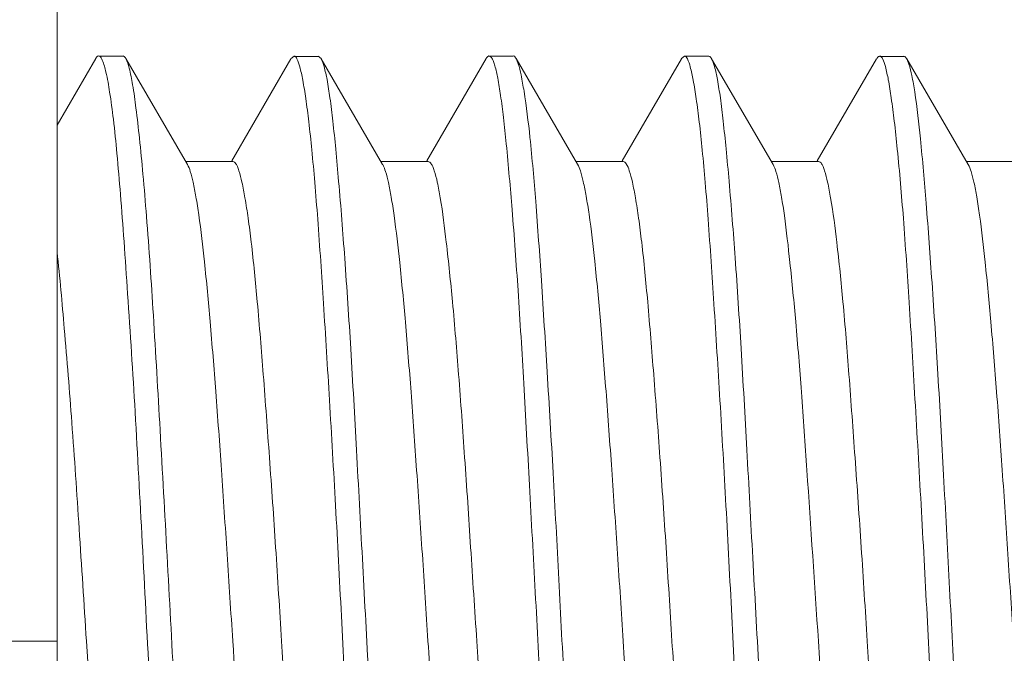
# Model space of a CAD drawing. Header units: centimetres. Extents: x -30 to 30, y -78 to 83.
# Tile 35 of 86: x -2.069 to -1.89, y -2.802 to -2.687. Entities that reach past the tile are written whole.
import ezdxf

# ---------------------------------------------------------------- set-up
doc = ezdxf.new("R2010")
doc.units = ezdxf.units.CM
doc.header["$MEASUREMENT"] = 0
doc.layers.add('LAYER_19952', color=7, linetype='Continuous')

msp = doc.modelspace()

# ---------------------------------------------------------------- linework, layer by layer
at = {"layer": 'LAYER_19952', "lineweight": 9}
for points in [[(-2.062, -3.64077), (-2.062, -3.64077), (-2.062, -2.57309), (-2.062, -2.57309)], [(-2.05499, -2.69375), (-2.05499, -2.69375), (-2.062, -2.70584), (-2.062, -2.70584)], [(-2.05005, -2.69331), (-2.05005, -2.69331), (-2.05447, -2.69331), (-2.05447, -2.69331)], [(-2.03839, -2.71296), (-2.03839, -2.71296), (-2.04955, -2.69374), (-2.04955, -2.69374)], [(-2.01965, -2.69382), (-2.01965, -2.69382), (-2.03038, -2.71229), (-2.03038, -2.71229)], [(-2.01961, -2.69375), (-2.01961, -2.69375), (-2.01909, -2.6933), (-2.01909, -2.6933)], [(-2.0147, -2.69336), (-2.0147, -2.69336), (-2.01912, -2.69336), (-2.01912, -2.69336)], [(-2.0142, -2.69377), (-2.0142, -2.69377), (-2.01474, -2.6933), (-2.01474, -2.6933)], [(-2.00304, -2.71299), (-2.00304, -2.71299), (-2.01418, -2.69381), (-2.01418, -2.69381)], [(-1.98431, -2.69374), (-1.98431, -2.69374), (-1.99506, -2.71228), (-1.99506, -2.71228)], [(-1.97938, -2.69331), (-1.97938, -2.69331), (-1.9838, -2.69331), (-1.9838, -2.69331)], [(-1.96773, -2.71293), (-1.96773, -2.71293), (-1.97887, -2.69375), (-1.97887, -2.69375)], [(-1.94894, -2.69379), (-1.94894, -2.69379), (-1.95967, -2.71229), (-1.95967, -2.71229)], [(-1.9489, -2.69373), (-1.9489, -2.69373), (-1.94839, -2.6933), (-1.94839, -2.6933)], [(-1.94399, -2.69334), (-1.94399, -2.69334), (-1.94841, -2.69334), (-1.94841, -2.69334)], [(-1.93232, -2.71299), (-1.93232, -2.71299), (-1.94347, -2.69379), (-1.94347, -2.69379)], [(-1.91361, -2.69383), (-1.91361, -2.69383), (-1.92432, -2.71228), (-1.92432, -2.71228)], [(-1.90866, -2.69338), (-1.90866, -2.69338), (-1.91308, -2.69338), (-1.91308, -2.69338)], [(-1.897, -2.71298), (-1.897, -2.71298), (-1.90813, -2.69383), (-1.90813, -2.69383)], [(-2.03871, -2.71242), (-2.03871, -2.71242), (-2.03016, -2.71242), (-2.03016, -2.71242)], [(-2.00338, -2.71242), (-2.00338, -2.71242), (-1.99482, -2.71242), (-1.99482, -2.71242)], [(-1.96803, -2.71242), (-1.96803, -2.71242), (-1.95946, -2.71242), (-1.95946, -2.71242)], [(-1.93266, -2.71242), (-1.93266, -2.71242), (-1.92409, -2.71242), (-1.92409, -2.71242)], [(-1.89734, -2.71242), (-1.89734, -2.71242), (-1.88876, -2.71242), (-1.88876, -2.71242)], [(-2.062, -2.79935), (-2.062, -2.79935), (-2.34483, -2.79935), (-2.34483, -2.79935)], [(-2.05503, -2.82477), (-2.05503, -2.82477), (-2.0567, -2.79935), (-2.0567, -2.79935)], [(-2.03018, -2.79935), (-2.02964, -2.80782), (-2.02909, -2.81629), (-2.02851, -2.82477)]]:
    msp.add_open_spline(points, degree=3, dxfattribs=at)
for points, knots in [([(-2.05496, -2.69371), (-2.05492, -2.69365), (-2.05489, -2.69358), (-2.05484, -2.69352), (-2.05474, -2.6934), (-2.05461, -2.69328), (-2.05446, -2.69329)], [0, 0, 0, 0, 0.5, 0.5, 0.5, 1, 1, 1, 1]), ([(-2.05446, -2.69329), (-2.05433, -2.69329), (-2.05423, -2.69338), (-2.05414, -2.69348), (-2.05399, -2.69365), (-2.0539, -2.69384), (-2.05381, -2.69404), (-2.05352, -2.69474), (-2.05332, -2.69548), (-2.05315, -2.69623), (-2.05287, -2.69743), (-2.05266, -2.69863), (-2.05248, -2.69983), (-2.05222, -2.70147), (-2.052, -2.70312), (-2.05181, -2.70477), (-2.05156, -2.70684), (-2.05136, -2.70891), (-2.05116, -2.71098), (-2.05093, -2.71345), (-2.05072, -2.71593), (-2.05052, -2.71839), (-2.0503, -2.72123), (-2.05009, -2.72406), (-2.04988, -2.7269), (-2.04965, -2.73007), (-2.04943, -2.73324), (-2.04922, -2.7364), (-2.04873, -2.74354), (-2.04829, -2.75068), (-2.04787, -2.75782), (-2.04741, -2.7657), (-2.047, -2.77359), (-2.04658, -2.78147), (-2.04615, -2.78968), (-2.04573, -2.79789), (-2.04529, -2.8061), (-2.04485, -2.81418), (-2.0444, -2.82226), (-2.04395, -2.83035)], [0, 0, 0, 0, 0.076923, 0.076923, 0.076923, 0.153846, 0.153846, 0.153846, 0.230769, 0.230769, 0.230769, 0.307692, 0.307692, 0.307692, 0.384615, 0.384615, 0.384615, 0.461538, 0.461538, 0.461538, 0.538462, 0.538462, 0.538462, 0.615385, 0.615385, 0.615385, 0.692308, 0.692308, 0.692308, 0.769231, 0.769231, 0.769231, 0.846154, 0.846154, 0.846154, 0.923077, 0.923077, 0.923077, 1, 1, 1, 1]), ([(-2.04955, -2.69374), (-2.04959, -2.69367), (-2.04963, -2.69361), (-2.04968, -2.69355), (-2.04977, -2.69342), (-2.04991, -2.69329), (-2.05006, -2.69329)], [0, 0, 0, 0, 0.5, 0.5, 0.5, 1, 1, 1, 1]), ([(-2.03959, -2.83035), (-2.04002, -2.82267), (-2.04041, -2.81497), (-2.04082, -2.80728), (-2.04123, -2.79946), (-2.04165, -2.79164), (-2.04208, -2.78382), (-2.0425, -2.77625), (-2.04292, -2.76868), (-2.04335, -2.76111), (-2.04374, -2.75417), (-2.04414, -2.74723), (-2.04457, -2.74028), (-2.04494, -2.7343), (-2.04534, -2.72832), (-2.04581, -2.72235), (-2.04601, -2.71981), (-2.04622, -2.71728), (-2.04645, -2.71475), (-2.04665, -2.71257), (-2.04686, -2.71038), (-2.04709, -2.7082), (-2.04728, -2.70639), (-2.04748, -2.70457), (-2.04772, -2.70276), (-2.04789, -2.70133), (-2.04808, -2.69991), (-2.04832, -2.6985), (-2.04849, -2.69749), (-2.04869, -2.69648), (-2.04893, -2.69548), (-2.04907, -2.69488), (-2.04924, -2.69427), (-2.04955, -2.69374)], [0, 0, 0, 0, 0.090909, 0.090909, 0.090909, 0.181818, 0.181818, 0.181818, 0.272727, 0.272727, 0.272727, 0.363636, 0.363636, 0.363636, 0.454545, 0.454545, 0.454545, 0.545455, 0.545455, 0.545455, 0.636364, 0.636364, 0.636364, 0.727273, 0.727273, 0.727273, 0.818182, 0.818182, 0.818182, 0.909091, 0.909091, 0.909091, 1, 1, 1, 1]), ([(-2.01909, -2.6933), (-2.01885, -2.69331), (-2.01869, -2.69356), (-2.01856, -2.69379), (-2.0183, -2.69431), (-2.01817, -2.69477), (-2.01805, -2.69525), (-2.01785, -2.69602), (-2.01767, -2.69684), (-2.01751, -2.69766), (-2.0173, -2.69878), (-2.01713, -2.69988), (-2.01697, -2.70099), (-2.01677, -2.7024), (-2.01658, -2.70381), (-2.01641, -2.70523), (-2.01622, -2.70692), (-2.01603, -2.70862), (-2.01587, -2.71032), (-2.01567, -2.71228), (-2.0155, -2.71424), (-2.01533, -2.71621), (-2.01514, -2.71842), (-2.01497, -2.72064), (-2.0148, -2.72285), (-2.01442, -2.72795), (-2.01408, -2.73305), (-2.01376, -2.73815), (-2.01338, -2.744), (-2.01302, -2.74984), (-2.01267, -2.75568), (-2.01229, -2.76206), (-2.01192, -2.76843), (-2.01157, -2.7748), (-2.0112, -2.78146), (-2.01086, -2.78813), (-2.01051, -2.7948), (-2.01016, -2.80152), (-2.00982, -2.80825), (-2.00946, -2.81497), (-2.00912, -2.82151), (-2.00875, -2.82804), (-2.00838, -2.83457), (-2.00802, -2.84067), (-2.00765, -2.84678), (-2.00728, -2.85289), (-2.00694, -2.85835), (-2.00659, -2.86382), (-2.00623, -2.86928), (-2.00591, -2.8739), (-2.00558, -2.87852), (-2.00517, -2.88313), (-2.005, -2.88507), (-2.00483, -2.88701), (-2.00463, -2.88894), (-2.00446, -2.89061), (-2.00428, -2.89227), (-2.00408, -2.89393), (-2.00391, -2.89531), (-2.00373, -2.89669), (-2.00353, -2.89807), (-2.00337, -2.89915), (-2.0032, -2.90023), (-2.00299, -2.90131), (-2.00284, -2.90208), (-2.00267, -2.90285), (-2.00246, -2.90362), (-2.00233, -2.9041), (-2.00218, -2.90457), (-2.00193, -2.905)], [0, 0, 0, 0, 0.043478, 0.043478, 0.043478, 0.086957, 0.086957, 0.086957, 0.130435, 0.130435, 0.130435, 0.173913, 0.173913, 0.173913, 0.217391, 0.217391, 0.217391, 0.26087, 0.26087, 0.26087, 0.304348, 0.304348, 0.304348, 0.347826, 0.347826, 0.347826, 0.391304, 0.391304, 0.391304, 0.434783, 0.434783, 0.434783, 0.478261, 0.478261, 0.478261, 0.521739, 0.521739, 0.521739, 0.565217, 0.565217, 0.565217, 0.608696, 0.608696, 0.608696, 0.652174, 0.652174, 0.652174, 0.695652, 0.695652, 0.695652, 0.73913, 0.73913, 0.73913, 0.782609, 0.782609, 0.782609, 0.826087, 0.826087, 0.826087, 0.869565, 0.869565, 0.869565, 0.913043, 0.913043, 0.913043, 0.956522, 0.956522, 0.956522, 1, 1, 1, 1]), ([(-1.99703, -2.90541), (-1.99727, -2.90543), (-1.99745, -2.90518), (-1.99758, -2.90495), (-1.9977, -2.90475), (-1.99778, -2.90457), (-1.99785, -2.90437), (-1.99796, -2.9041), (-1.99805, -2.90382), (-1.99813, -2.90353), (-1.99836, -2.90276), (-1.99853, -2.90197), (-1.99867, -2.90118), (-1.99888, -2.90009), (-1.99905, -2.89899), (-1.9992, -2.8979), (-1.9994, -2.89651), (-1.99957, -2.89512), (-1.99973, -2.89373), (-1.99991, -2.89206), (-2.00009, -2.89038), (-2.00025, -2.88871), (-2.00065, -2.88456), (-2.001, -2.88041), (-2.00133, -2.87626), (-2.00172, -2.87118), (-2.00209, -2.86611), (-2.00242, -2.86103), (-2.00281, -2.85521), (-2.00316, -2.84939), (-2.00349, -2.84357), (-2.00385, -2.83722), (-2.00419, -2.83087), (-2.00454, -2.82451), (-2.00489, -2.81786), (-2.00526, -2.8112), (-2.00562, -2.80454), (-2.00599, -2.79782), (-2.00635, -2.7911), (-2.00671, -2.78438), (-2.00707, -2.77784), (-2.00742, -2.7713), (-2.00777, -2.76476), (-2.00811, -2.75864), (-2.00845, -2.75252), (-2.00882, -2.74639), (-2.00915, -2.74091), (-2.00951, -2.73543), (-2.00991, -2.72995), (-2.01025, -2.72531), (-2.0106, -2.72066), (-2.01101, -2.71602), (-2.01118, -2.71407), (-2.01135, -2.71211), (-2.01154, -2.71016), (-2.0117, -2.70847), (-2.01187, -2.70678), (-2.01206, -2.7051), (-2.01221, -2.70369), (-2.01238, -2.70229), (-2.01258, -2.70089), (-2.01273, -2.69978), (-2.0129, -2.69868), (-2.01311, -2.69758), (-2.01326, -2.69679), (-2.01343, -2.69599), (-2.01365, -2.6952), (-2.01379, -2.69471), (-2.01395, -2.69422), (-2.0142, -2.69377)], [0, 0, 0, 0, 0.043478, 0.043478, 0.043478, 0.086957, 0.086957, 0.086957, 0.130435, 0.130435, 0.130435, 0.173913, 0.173913, 0.173913, 0.217391, 0.217391, 0.217391, 0.26087, 0.26087, 0.26087, 0.304348, 0.304348, 0.304348, 0.347826, 0.347826, 0.347826, 0.391304, 0.391304, 0.391304, 0.434783, 0.434783, 0.434783, 0.478261, 0.478261, 0.478261, 0.521739, 0.521739, 0.521739, 0.565217, 0.565217, 0.565217, 0.608696, 0.608696, 0.608696, 0.652174, 0.652174, 0.652174, 0.695652, 0.695652, 0.695652, 0.73913, 0.73913, 0.73913, 0.782609, 0.782609, 0.782609, 0.826087, 0.826087, 0.826087, 0.869565, 0.869565, 0.869565, 0.913043, 0.913043, 0.913043, 0.956522, 0.956522, 0.956522, 1, 1, 1, 1]), ([(-1.98431, -2.69374), (-1.98426, -2.69367), (-1.98423, -2.69361), (-1.98418, -2.69355), (-1.98408, -2.69342), (-1.98395, -2.69329), (-1.98379, -2.69329)], [0, 0, 0, 0, 0.5, 0.5, 0.5, 1, 1, 1, 1]), ([(-1.98379, -2.69329), (-1.98356, -2.69328), (-1.98338, -2.69351), (-1.98325, -2.69372), (-1.98313, -2.69391), (-1.98306, -2.6941), (-1.98298, -2.69428), (-1.98289, -2.69454), (-1.98279, -2.69481), (-1.98272, -2.69507), (-1.98249, -2.69582), (-1.98233, -2.69657), (-1.98219, -2.69732), (-1.98199, -2.69836), (-1.98182, -2.6994), (-1.98168, -2.70045), (-1.98149, -2.70177), (-1.98132, -2.7031), (-1.98117, -2.70443), (-1.98098, -2.70603), (-1.98081, -2.70763), (-1.98065, -2.70924), (-1.98026, -2.71321), (-1.97992, -2.71718), (-1.9796, -2.72117), (-1.9792, -2.72604), (-1.97885, -2.73092), (-1.97852, -2.73581), (-1.97815, -2.74142), (-1.9778, -2.74702), (-1.97748, -2.75264), (-1.97713, -2.75878), (-1.9768, -2.76493), (-1.97646, -2.77108), (-1.9761, -2.77755), (-1.97575, -2.78403), (-1.9754, -2.79051), (-1.97504, -2.79708), (-1.97468, -2.80366), (-1.97433, -2.81024), (-1.97398, -2.81669), (-1.97364, -2.82315), (-1.97329, -2.82959), (-1.97296, -2.8357), (-1.97263, -2.84181), (-1.97227, -2.84791), (-1.97194, -2.85346), (-1.97159, -2.85899), (-1.9712, -2.86454), (-1.97087, -2.86932), (-1.97052, -2.87411), (-1.97013, -2.8789), (-1.96982, -2.88277), (-1.96948, -2.88665), (-1.9691, -2.89052), (-1.96881, -2.89335), (-1.96851, -2.89619), (-1.96807, -2.89899), (-1.96792, -2.89998), (-1.96775, -2.90097), (-1.96755, -2.90194), (-1.9674, -2.90263), (-1.96723, -2.90333), (-1.967, -2.90399)], [0, 0, 0, 0, 0.047619, 0.047619, 0.047619, 0.095238, 0.095238, 0.095238, 0.142857, 0.142857, 0.142857, 0.190476, 0.190476, 0.190476, 0.238095, 0.238095, 0.238095, 0.285714, 0.285714, 0.285714, 0.333333, 0.333333, 0.333333, 0.380952, 0.380952, 0.380952, 0.428571, 0.428571, 0.428571, 0.47619, 0.47619, 0.47619, 0.52381, 0.52381, 0.52381, 0.571429, 0.571429, 0.571429, 0.619048, 0.619048, 0.619048, 0.666667, 0.666667, 0.666667, 0.714286, 0.714286, 0.714286, 0.761905, 0.761905, 0.761905, 0.809524, 0.809524, 0.809524, 0.857143, 0.857143, 0.857143, 0.904762, 0.904762, 0.904762, 0.952381, 0.952381, 0.952381, 1, 1, 1, 1]), ([(-1.97889, -2.69371), (-1.97893, -2.69365), (-1.97897, -2.69358), (-1.97902, -2.69352), (-1.97911, -2.6934), (-1.97924, -2.69328), (-1.97939, -2.69329)], [0, 0, 0, 0, 0.5, 0.5, 0.5, 1, 1, 1, 1]), ([(-1.97849, -2.69469), (-1.97852, -2.69459), (-1.97855, -2.69449), (-1.97859, -2.6944), (-1.97867, -2.69416), (-1.97877, -2.69392), (-1.97889, -2.69371)], [0, 0, 0, 0, 0.5, 0.5, 0.5, 1, 1, 1, 1]), ([(-1.94839, -2.6933), (-1.94814, -2.69331), (-1.94799, -2.69356), (-1.94786, -2.6938), (-1.9476, -2.69432), (-1.94746, -2.69478), (-1.94734, -2.69527), (-1.94714, -2.69604), (-1.94695, -2.69687), (-1.9468, -2.69769), (-1.94658, -2.69881), (-1.94641, -2.69992), (-1.94625, -2.70104), (-1.94604, -2.70244), (-1.94586, -2.70386), (-1.94569, -2.70528), (-1.9455, -2.70697), (-1.94532, -2.70866), (-1.94516, -2.71036), (-1.94497, -2.71233), (-1.94479, -2.71429), (-1.94462, -2.71626), (-1.94443, -2.71847), (-1.94427, -2.72068), (-1.9441, -2.7229), (-1.94372, -2.728), (-1.94338, -2.7331), (-1.94305, -2.73821), (-1.94267, -2.74405), (-1.9423, -2.74989), (-1.94195, -2.75573), (-1.94157, -2.7621), (-1.94121, -2.76847), (-1.94086, -2.77484), (-1.9405, -2.78151), (-1.94016, -2.78817), (-1.93981, -2.79483), (-1.93946, -2.80155), (-1.93912, -2.80828), (-1.93876, -2.81499), (-1.9384, -2.82152), (-1.93804, -2.82805), (-1.93765, -2.83458), (-1.9373, -2.84068), (-1.93695, -2.84679), (-1.93657, -2.85289), (-1.93624, -2.85835), (-1.9359, -2.86382), (-1.93553, -2.86928), (-1.93521, -2.87389), (-1.93487, -2.87851), (-1.93447, -2.88312), (-1.9343, -2.88506), (-1.93411, -2.88699), (-1.93391, -2.88892), (-1.93374, -2.89059), (-1.93356, -2.89226), (-1.93336, -2.89392), (-1.9332, -2.8953), (-1.93302, -2.89667), (-1.93282, -2.89805), (-1.93266, -2.89913), (-1.93249, -2.90022), (-1.93229, -2.9013), (-1.93214, -2.90208), (-1.93197, -2.90285), (-1.93176, -2.90362), (-1.93164, -2.9041), (-1.93149, -2.90457), (-1.93124, -2.905)], [0, 0, 0, 0, 0.043478, 0.043478, 0.043478, 0.086957, 0.086957, 0.086957, 0.130435, 0.130435, 0.130435, 0.173913, 0.173913, 0.173913, 0.217391, 0.217391, 0.217391, 0.26087, 0.26087, 0.26087, 0.304348, 0.304348, 0.304348, 0.347826, 0.347826, 0.347826, 0.391304, 0.391304, 0.391304, 0.434783, 0.434783, 0.434783, 0.478261, 0.478261, 0.478261, 0.521739, 0.521739, 0.521739, 0.565217, 0.565217, 0.565217, 0.608696, 0.608696, 0.608696, 0.652174, 0.652174, 0.652174, 0.695652, 0.695652, 0.695652, 0.73913, 0.73913, 0.73913, 0.782609, 0.782609, 0.782609, 0.826087, 0.826087, 0.826087, 0.869565, 0.869565, 0.869565, 0.913043, 0.913043, 0.913043, 0.956522, 0.956522, 0.956522, 1, 1, 1, 1]), ([(-1.94349, -2.69377), (-1.94353, -2.6937), (-1.94357, -2.69363), (-1.94362, -2.69357), (-1.94372, -2.69343), (-1.94386, -2.69331), (-1.94402, -2.6933)], [0, 0, 0, 0, 0.5, 0.5, 0.5, 1, 1, 1, 1]), ([(-1.92633, -2.90542), (-1.92657, -2.90542), (-1.92674, -2.90518), (-1.92688, -2.90494), (-1.92716, -2.90444), (-1.9273, -2.90398), (-1.92743, -2.9035), (-1.92763, -2.90274), (-1.92782, -2.90193), (-1.92797, -2.90112), (-1.92819, -2.90002), (-1.92836, -2.89892), (-1.92851, -2.89783), (-1.92871, -2.89643), (-1.92888, -2.89504), (-1.92904, -2.89364), (-1.92923, -2.89197), (-1.9294, -2.89028), (-1.92956, -2.88861), (-1.92995, -2.88446), (-1.93029, -2.88031), (-1.93062, -2.87615), (-1.93101, -2.87107), (-1.93138, -2.86599), (-1.93171, -2.8609), (-1.9321, -2.85508), (-1.93246, -2.84927), (-1.9328, -2.84344), (-1.93316, -2.83709), (-1.9335, -2.83074), (-1.93384, -2.82439), (-1.9342, -2.81774), (-1.93455, -2.81108), (-1.9349, -2.80443), (-1.93527, -2.79771), (-1.93564, -2.791), (-1.93601, -2.78429), (-1.93637, -2.77775), (-1.93672, -2.77122), (-1.93708, -2.76469), (-1.93742, -2.75857), (-1.93776, -2.75245), (-1.93812, -2.74633), (-1.93845, -2.74085), (-1.93881, -2.73538), (-1.9392, -2.7299), (-1.93953, -2.72527), (-1.93989, -2.72063), (-1.9403, -2.716), (-1.94047, -2.71405), (-1.94065, -2.71209), (-1.94084, -2.71014), (-1.941, -2.70846), (-1.94118, -2.70677), (-1.94137, -2.70509), (-1.94152, -2.70369), (-1.94169, -2.70229), (-1.94188, -2.70089), (-1.94204, -2.69978), (-1.94221, -2.69867), (-1.94241, -2.69758), (-1.94255, -2.69678), (-1.94272, -2.69599), (-1.94294, -2.69519), (-1.94308, -2.6947), (-1.94323, -2.69421), (-1.94349, -2.69377)], [0, 0, 0, 0, 0.045455, 0.045455, 0.045455, 0.090909, 0.090909, 0.090909, 0.136364, 0.136364, 0.136364, 0.181818, 0.181818, 0.181818, 0.227273, 0.227273, 0.227273, 0.272727, 0.272727, 0.272727, 0.318182, 0.318182, 0.318182, 0.363636, 0.363636, 0.363636, 0.409091, 0.409091, 0.409091, 0.454545, 0.454545, 0.454545, 0.5, 0.5, 0.5, 0.545455, 0.545455, 0.545455, 0.590909, 0.590909, 0.590909, 0.636364, 0.636364, 0.636364, 0.681818, 0.681818, 0.681818, 0.727273, 0.727273, 0.727273, 0.772727, 0.772727, 0.772727, 0.818182, 0.818182, 0.818182, 0.863636, 0.863636, 0.863636, 0.909091, 0.909091, 0.909091, 0.954545, 0.954545, 0.954545, 1, 1, 1, 1]), ([(-1.91357, -2.69377), (-1.91353, -2.6937), (-1.91349, -2.69363), (-1.91344, -2.69357), (-1.91333, -2.69344), (-1.9132, -2.69331), (-1.91303, -2.69331)], [0, 0, 0, 0, 0.5, 0.5, 0.5, 1, 1, 1, 1]), ([(-1.91303, -2.69331), (-1.9128, -2.69331), (-1.91263, -2.69355), (-1.9125, -2.69378), (-1.91223, -2.69428), (-1.9121, -2.69474), (-1.91198, -2.69522), (-1.91179, -2.69597), (-1.91161, -2.69679), (-1.91146, -2.69759), (-1.91125, -2.6987), (-1.91108, -2.6998), (-1.91093, -2.7009), (-1.91074, -2.70229), (-1.91055, -2.7037), (-1.91038, -2.70511), (-1.91018, -2.7068), (-1.91, -2.70849), (-1.90983, -2.71018), (-1.90941, -2.71434), (-1.90906, -2.71852), (-1.90874, -2.72269), (-1.90835, -2.72778), (-1.90801, -2.73288), (-1.90769, -2.73797), (-1.90732, -2.74381), (-1.90697, -2.74965), (-1.90663, -2.75549), (-1.90626, -2.76186), (-1.90589, -2.76823), (-1.90553, -2.7746), (-1.90516, -2.78127), (-1.9048, -2.78793), (-1.90445, -2.79461), (-1.9041, -2.80133), (-1.90375, -2.80806), (-1.9034, -2.81479), (-1.90306, -2.82133), (-1.90271, -2.82787), (-1.90234, -2.83441), (-1.90199, -2.84052), (-1.90162, -2.84663), (-1.90123, -2.85274), (-1.90089, -2.85822), (-1.90054, -2.86368), (-1.90016, -2.86916), (-1.89984, -2.87379), (-1.8995, -2.87841), (-1.89911, -2.88304), (-1.89895, -2.88499), (-1.89878, -2.88693), (-1.89858, -2.88887), (-1.89842, -2.89054), (-1.89824, -2.89221), (-1.89804, -2.89388), (-1.89787, -2.89526), (-1.89769, -2.89665), (-1.89749, -2.89802), (-1.89733, -2.89911), (-1.89715, -2.9002), (-1.89694, -2.90127), (-1.89679, -2.90205), (-1.89662, -2.90283), (-1.8964, -2.9036), (-1.89626, -2.90408), (-1.89611, -2.90455), (-1.89587, -2.90498)], [0, 0, 0, 0, 0.045455, 0.045455, 0.045455, 0.090909, 0.090909, 0.090909, 0.136364, 0.136364, 0.136364, 0.181818, 0.181818, 0.181818, 0.227273, 0.227273, 0.227273, 0.272727, 0.272727, 0.272727, 0.318182, 0.318182, 0.318182, 0.363636, 0.363636, 0.363636, 0.409091, 0.409091, 0.409091, 0.454545, 0.454545, 0.454545, 0.5, 0.5, 0.5, 0.545455, 0.545455, 0.545455, 0.590909, 0.590909, 0.590909, 0.636364, 0.636364, 0.636364, 0.681818, 0.681818, 0.681818, 0.727273, 0.727273, 0.727273, 0.772727, 0.772727, 0.772727, 0.818182, 0.818182, 0.818182, 0.863636, 0.863636, 0.863636, 0.909091, 0.909091, 0.909091, 0.954545, 0.954545, 0.954545, 1, 1, 1, 1]), ([(-1.90817, -2.69377), (-1.90821, -2.6937), (-1.90825, -2.69363), (-1.9083, -2.69357), (-1.9084, -2.69343), (-1.90854, -2.69331), (-1.9087, -2.69331)], [0, 0, 0, 0, 0.5, 0.5, 0.5, 1, 1, 1, 1]), ([(-1.90775, -2.69477), (-1.90778, -2.69466), (-1.90782, -2.69457), (-1.90785, -2.69447), (-1.90794, -2.69423), (-1.90804, -2.69399), (-1.90817, -2.69377)], [0, 0, 0, 0, 0.5, 0.5, 0.5, 1, 1, 1, 1]), ([(-1.96173, -2.9054), (-1.96196, -2.90539), (-1.96212, -2.90516), (-1.96225, -2.90493), (-1.96251, -2.90445), (-1.96263, -2.90401), (-1.96276, -2.90355), (-1.96295, -2.90283), (-1.96312, -2.90205), (-1.96326, -2.90128), (-1.96347, -2.90022), (-1.96364, -2.89916), (-1.96379, -2.89811), (-1.96399, -2.89677), (-1.96416, -2.89542), (-1.96432, -2.89407), (-1.96452, -2.89246), (-1.9647, -2.89084), (-1.96487, -2.88923), (-1.96527, -2.88524), (-1.96561, -2.88125), (-1.96592, -2.87725), (-1.9663, -2.87237), (-1.96663, -2.86749), (-1.96694, -2.86259), (-1.9673, -2.85698), (-1.96765, -2.85137), (-1.96798, -2.84575), (-1.96835, -2.8396), (-1.96871, -2.83345), (-1.96906, -2.8273), (-1.96942, -2.82083), (-1.96977, -2.81435), (-1.97011, -2.80788), (-1.97046, -2.80131), (-1.97079, -2.79474), (-1.97113, -2.78817), (-1.97147, -2.78173), (-1.97181, -2.77528), (-1.97217, -2.76884), (-1.97251, -2.76276), (-1.97287, -2.75667), (-1.97325, -2.75058), (-1.97359, -2.74505), (-1.97393, -2.73952), (-1.97429, -2.73399), (-1.97461, -2.72921), (-1.97495, -2.72443), (-1.97532, -2.71965), (-1.97562, -2.71579), (-1.97596, -2.71193), (-1.97636, -2.70808), (-1.97666, -2.70527), (-1.977, -2.70246), (-1.97744, -2.69967), (-1.9776, -2.69869), (-1.97777, -2.69771), (-1.97796, -2.69674), (-1.97811, -2.69605), (-1.97827, -2.69536), (-1.97849, -2.69469)], [0, 0, 0, 0, 0.05, 0.05, 0.05, 0.1, 0.1, 0.1, 0.15, 0.15, 0.15, 0.2, 0.2, 0.2, 0.25, 0.25, 0.25, 0.3, 0.3, 0.3, 0.35, 0.35, 0.35, 0.4, 0.4, 0.4, 0.45, 0.45, 0.45, 0.5, 0.5, 0.5, 0.55, 0.55, 0.55, 0.6, 0.6, 0.6, 0.65, 0.65, 0.65, 0.7, 0.7, 0.7, 0.75, 0.75, 0.75, 0.8, 0.8, 0.8, 0.85, 0.85, 0.85, 0.9, 0.9, 0.9, 0.95, 0.95, 0.95, 1, 1, 1, 1]), ([(-1.89098, -2.90541), (-1.89121, -2.90542), (-1.89139, -2.90519), (-1.89152, -2.90498), (-1.89163, -2.90478), (-1.89171, -2.90461), (-1.89179, -2.90442), (-1.89188, -2.90417), (-1.89197, -2.9039), (-1.89205, -2.90364), (-1.89227, -2.9029), (-1.89242, -2.90215), (-1.89256, -2.9014), (-1.89276, -2.90037), (-1.89292, -2.89933), (-1.89307, -2.89828), (-1.89326, -2.89696), (-1.89343, -2.89563), (-1.89358, -2.89431), (-1.89377, -2.89271), (-1.89394, -2.89111), (-1.8941, -2.8895), (-1.8945, -2.88554), (-1.89486, -2.88157), (-1.89517, -2.8776), (-1.89556, -2.87273), (-1.89592, -2.86786), (-1.89623, -2.86299), (-1.89661, -2.85739), (-1.89694, -2.85179), (-1.89727, -2.84619), (-1.89762, -2.84005), (-1.89795, -2.83391), (-1.89829, -2.82777), (-1.89865, -2.8213), (-1.89901, -2.81484), (-1.89937, -2.80837), (-1.89973, -2.8018), (-1.90008, -2.79522), (-1.90043, -2.78866), (-1.90077, -2.78221), (-1.90111, -2.77576), (-1.90145, -2.7693), (-1.90178, -2.7632), (-1.90212, -2.7571), (-1.90248, -2.751), (-1.90282, -2.74545), (-1.90317, -2.73991), (-1.90355, -2.73437), (-1.90388, -2.72957), (-1.90423, -2.72477), (-1.90461, -2.71998), (-1.90492, -2.7161), (-1.90526, -2.71221), (-1.90564, -2.70832), (-1.90592, -2.70548), (-1.90623, -2.70263), (-1.90667, -2.69981), (-1.90683, -2.69882), (-1.907, -2.69783), (-1.90721, -2.69685), (-1.90736, -2.69614), (-1.90753, -2.69545), (-1.90775, -2.69477)], [0, 0, 0, 0, 0.047619, 0.047619, 0.047619, 0.095238, 0.095238, 0.095238, 0.142857, 0.142857, 0.142857, 0.190476, 0.190476, 0.190476, 0.238095, 0.238095, 0.238095, 0.285714, 0.285714, 0.285714, 0.333333, 0.333333, 0.333333, 0.380952, 0.380952, 0.380952, 0.428571, 0.428571, 0.428571, 0.47619, 0.47619, 0.47619, 0.52381, 0.52381, 0.52381, 0.571429, 0.571429, 0.571429, 0.619048, 0.619048, 0.619048, 0.666667, 0.666667, 0.666667, 0.714286, 0.714286, 0.714286, 0.761905, 0.761905, 0.761905, 0.809524, 0.809524, 0.809524, 0.857143, 0.857143, 0.857143, 0.904762, 0.904762, 0.904762, 0.952381, 0.952381, 0.952381, 1, 1, 1, 1]), ([(-2.03018, -2.79935), (-2.03053, -2.7941), (-2.03087, -2.78884), (-2.03121, -2.78359), (-2.03155, -2.7785), (-2.03189, -2.77342), (-2.03224, -2.76834), (-2.03256, -2.7636), (-2.0329, -2.75887), (-2.03326, -2.75413), (-2.03358, -2.74989), (-2.03392, -2.74565), (-2.03429, -2.74142), (-2.0346, -2.73782), (-2.03493, -2.73422), (-2.03531, -2.73062), (-2.03561, -2.72778), (-2.03594, -2.72493), (-2.03634, -2.72211), (-2.0365, -2.721), (-2.03667, -2.7199), (-2.03686, -2.7188), (-2.037, -2.71791), (-2.03717, -2.71703), (-2.03737, -2.71615), (-2.03751, -2.7155), (-2.03768, -2.71485), (-2.03788, -2.71421), (-2.03802, -2.71378), (-2.03817, -2.71335), (-2.03839, -2.71296)], [0, 0, 0, 0, 0.1, 0.1, 0.1, 0.2, 0.2, 0.2, 0.3, 0.3, 0.3, 0.4, 0.4, 0.4, 0.5, 0.5, 0.5, 0.6, 0.6, 0.6, 0.7, 0.7, 0.7, 0.8, 0.8, 0.8, 0.9, 0.9, 0.9, 1, 1, 1, 1]), ([(-2.02134, -2.79935), (-2.0217, -2.7937), (-2.02205, -2.78804), (-2.02242, -2.78239), (-2.02277, -2.77695), (-2.02315, -2.77152), (-2.02354, -2.76608), (-2.0239, -2.76107), (-2.02427, -2.75606), (-2.02466, -2.75105), (-2.025, -2.74666), (-2.02535, -2.74226), (-2.02574, -2.73788), (-2.02607, -2.73427), (-2.02641, -2.73066), (-2.02684, -2.72707), (-2.02701, -2.72561), (-2.0272, -2.72414), (-2.0274, -2.72268), (-2.02757, -2.72146), (-2.02776, -2.72025), (-2.02797, -2.71903), (-2.02813, -2.71807), (-2.02831, -2.71711), (-2.02853, -2.71616), (-2.02868, -2.71546), (-2.02884, -2.71477), (-2.02907, -2.71409), (-2.02916, -2.71384), (-2.02925, -2.71359), (-2.02935, -2.71336), (-2.02942, -2.71318), (-2.0295, -2.71301), (-2.02962, -2.71284), (-2.02975, -2.71263), (-2.02993, -2.71242), (-2.03016, -2.71242)], [0, 0, 0, 0, 0.083333, 0.083333, 0.083333, 0.166667, 0.166667, 0.166667, 0.25, 0.25, 0.25, 0.333333, 0.333333, 0.333333, 0.416667, 0.416667, 0.416667, 0.5, 0.5, 0.5, 0.583333, 0.583333, 0.583333, 0.666667, 0.666667, 0.666667, 0.75, 0.75, 0.75, 0.833333, 0.833333, 0.833333, 0.916667, 0.916667, 0.916667, 1, 1, 1, 1]), ([(-1.99483, -2.79935), (-1.99518, -2.79411), (-1.99551, -2.78887), (-1.99585, -2.78362), (-1.99619, -2.77855), (-1.99652, -2.77348), (-1.99688, -2.76841), (-1.9972, -2.76367), (-1.99754, -2.75895), (-1.9979, -2.75422), (-1.99822, -2.74999), (-1.99856, -2.74575), (-1.99893, -2.74152), (-1.99924, -2.73792), (-1.99957, -2.73432), (-1.99995, -2.73073), (-2.00025, -2.72788), (-2.00058, -2.72504), (-2.00097, -2.7222), (-2.00113, -2.72109), (-2.0013, -2.71998), (-2.00149, -2.71888), (-2.00164, -2.71799), (-2.0018, -2.71711), (-2.002, -2.71622), (-2.00215, -2.71557), (-2.00231, -2.71491), (-2.00251, -2.71426), (-2.00265, -2.71382), (-2.0028, -2.71339), (-2.00302, -2.71299)], [0, 0, 0, 0, 0.1, 0.1, 0.1, 0.2, 0.2, 0.2, 0.3, 0.3, 0.3, 0.4, 0.4, 0.4, 0.5, 0.5, 0.5, 0.6, 0.6, 0.6, 0.7, 0.7, 0.7, 0.8, 0.8, 0.8, 0.9, 0.9, 0.9, 1, 1, 1, 1]), ([(-1.98599, -2.79935), (-1.98637, -2.7937), (-1.98673, -2.78805), (-1.9871, -2.78239), (-1.98745, -2.77695), (-1.98781, -2.77152), (-1.98819, -2.76608), (-1.98853, -2.76107), (-1.98889, -2.75606), (-1.98928, -2.75105), (-1.98962, -2.74666), (-1.98998, -2.74226), (-1.99039, -2.73787), (-1.99073, -2.73427), (-1.9911, -2.73066), (-1.99151, -2.72706), (-1.99182, -2.72438), (-1.99216, -2.7217), (-1.9926, -2.71903), (-1.99276, -2.71807), (-1.99293, -2.71711), (-1.99314, -2.71616), (-1.99329, -2.71546), (-1.99346, -2.71477), (-1.9937, -2.71409), (-1.99378, -2.71384), (-1.99387, -2.71359), (-1.99397, -2.71336), (-1.99405, -2.71318), (-1.99413, -2.71301), (-1.99426, -2.71284), (-1.9944, -2.71263), (-1.99459, -2.71242), (-1.99482, -2.71242)], [0, 0, 0, 0, 0.090909, 0.090909, 0.090909, 0.181818, 0.181818, 0.181818, 0.272727, 0.272727, 0.272727, 0.363636, 0.363636, 0.363636, 0.454545, 0.454545, 0.454545, 0.545455, 0.545455, 0.545455, 0.636364, 0.636364, 0.636364, 0.727273, 0.727273, 0.727273, 0.818182, 0.818182, 0.818182, 0.909091, 0.909091, 0.909091, 1, 1, 1, 1]), ([(-1.96773, -2.71293), (-1.96751, -2.71331), (-1.96736, -2.71373), (-1.96722, -2.71414), (-1.96702, -2.71479), (-1.96686, -2.71543), (-1.96671, -2.71607), (-1.96651, -2.71694), (-1.96634, -2.71782), (-1.96618, -2.7187), (-1.96599, -2.7198), (-1.96582, -2.7209), (-1.96566, -2.722), (-1.96525, -2.72483), (-1.96492, -2.72766), (-1.96462, -2.73051), (-1.96425, -2.7341), (-1.96392, -2.7377), (-1.96361, -2.7413), (-1.96325, -2.74554), (-1.96292, -2.74979), (-1.96259, -2.75403), (-1.96223, -2.75877), (-1.96189, -2.76353), (-1.96155, -2.76827), (-1.96119, -2.77336), (-1.96085, -2.77845), (-1.96051, -2.78355), (-1.96015, -2.78882), (-1.95981, -2.79409), (-1.95947, -2.79935)], [0, 0, 0, 0, 0.1, 0.1, 0.1, 0.2, 0.2, 0.2, 0.3, 0.3, 0.3, 0.4, 0.4, 0.4, 0.5, 0.5, 0.5, 0.6, 0.6, 0.6, 0.7, 0.7, 0.7, 0.8, 0.8, 0.8, 0.9, 0.9, 0.9, 1, 1, 1, 1]), ([(-1.95064, -2.79935), (-1.951, -2.7937), (-1.95134, -2.78804), (-1.95171, -2.78239), (-1.95206, -2.77695), (-1.95243, -2.77152), (-1.95282, -2.76608), (-1.95318, -2.76107), (-1.95356, -2.75606), (-1.95395, -2.75105), (-1.9543, -2.74666), (-1.95465, -2.74226), (-1.95504, -2.73788), (-1.95537, -2.73427), (-1.95571, -2.73066), (-1.95613, -2.72707), (-1.9563, -2.72561), (-1.95648, -2.72414), (-1.95669, -2.72268), (-1.95686, -2.72146), (-1.95704, -2.72025), (-1.95725, -2.71903), (-1.95742, -2.71808), (-1.95759, -2.71711), (-1.95781, -2.71616), (-1.95798, -2.71546), (-1.95817, -2.71475), (-1.95837, -2.71409), (-1.9585, -2.71366), (-1.95864, -2.71325), (-1.95892, -2.71284), (-1.95906, -2.71262), (-1.95923, -2.71242), (-1.95946, -2.71242)], [0, 0, 0, 0, 0.090909, 0.090909, 0.090909, 0.181818, 0.181818, 0.181818, 0.272727, 0.272727, 0.272727, 0.363636, 0.363636, 0.363636, 0.454545, 0.454545, 0.454545, 0.545455, 0.545455, 0.545455, 0.636364, 0.636364, 0.636364, 0.727273, 0.727273, 0.727273, 0.818182, 0.818182, 0.818182, 0.909091, 0.909091, 0.909091, 1, 1, 1, 1]), ([(-1.93232, -2.71299), (-1.9321, -2.71339), (-1.93194, -2.71382), (-1.93181, -2.71425), (-1.9316, -2.7149), (-1.93144, -2.71556), (-1.9313, -2.71622), (-1.93111, -2.7171), (-1.93094, -2.71798), (-1.9308, -2.71887), (-1.93061, -2.71998), (-1.93045, -2.72109), (-1.93029, -2.7222), (-1.9299, -2.72503), (-1.92958, -2.72788), (-1.92928, -2.73072), (-1.92889, -2.73432), (-1.92855, -2.73791), (-1.92823, -2.74151), (-1.92785, -2.74574), (-1.92751, -2.74998), (-1.9272, -2.75421), (-1.92684, -2.75894), (-1.92652, -2.76367), (-1.9262, -2.7684), (-1.9255, -2.77872), (-1.92481, -2.78904), (-1.92412, -2.79935)], [0, 0, 0, 0, 0.111111, 0.111111, 0.111111, 0.222222, 0.222222, 0.222222, 0.333333, 0.333333, 0.333333, 0.444444, 0.444444, 0.444444, 0.555556, 0.555556, 0.555556, 0.666667, 0.666667, 0.666667, 0.777778, 0.777778, 0.777778, 0.888889, 0.888889, 0.888889, 1, 1, 1, 1]), ([(-1.91528, -2.79935), (-1.91564, -2.7937), (-1.91599, -2.78804), (-1.91636, -2.78239), (-1.91672, -2.77695), (-1.91711, -2.77152), (-1.91749, -2.76609), (-1.91785, -2.76107), (-1.91821, -2.75606), (-1.91859, -2.75105), (-1.91892, -2.74666), (-1.91927, -2.74226), (-1.91967, -2.73788), (-1.92, -2.73427), (-1.92037, -2.73067), (-1.92079, -2.72707), (-1.9211, -2.72438), (-1.92146, -2.7217), (-1.92191, -2.71904), (-1.92208, -2.71808), (-1.92225, -2.71711), (-1.92246, -2.71616), (-1.92261, -2.71547), (-1.92278, -2.71477), (-1.923, -2.71409), (-1.92308, -2.71384), (-1.92317, -2.71359), (-1.92327, -2.71336), (-1.92334, -2.71318), (-1.92343, -2.71301), (-1.92354, -2.71284), (-1.92368, -2.71263), (-1.92386, -2.71242), (-1.92409, -2.71242)], [0, 0, 0, 0, 0.090909, 0.090909, 0.090909, 0.181818, 0.181818, 0.181818, 0.272727, 0.272727, 0.272727, 0.363636, 0.363636, 0.363636, 0.454545, 0.454545, 0.454545, 0.545455, 0.545455, 0.545455, 0.636364, 0.636364, 0.636364, 0.727273, 0.727273, 0.727273, 0.818182, 0.818182, 0.818182, 0.909091, 0.909091, 0.909091, 1, 1, 1, 1]), ([(-1.897, -2.71298), (-1.89677, -2.71337), (-1.89662, -2.7138), (-1.89647, -2.71424), (-1.89627, -2.71489), (-1.8961, -2.71554), (-1.89595, -2.7162), (-1.89575, -2.71708), (-1.89558, -2.71796), (-1.89543, -2.71885), (-1.89524, -2.71995), (-1.89507, -2.72106), (-1.89493, -2.72217), (-1.89453, -2.725), (-1.89421, -2.72784), (-1.89392, -2.73069), (-1.89355, -2.73428), (-1.89321, -2.73788), (-1.8929, -2.74148), (-1.89252, -2.74571), (-1.89218, -2.74995), (-1.89185, -2.75419), (-1.89149, -2.75892), (-1.89115, -2.76365), (-1.89082, -2.76838), (-1.89048, -2.77346), (-1.89015, -2.77854), (-1.88982, -2.78361), (-1.88947, -2.78886), (-1.88911, -2.79411), (-1.88877, -2.79935)], [0, 0, 0, 0, 0.1, 0.1, 0.1, 0.2, 0.2, 0.2, 0.3, 0.3, 0.3, 0.4, 0.4, 0.4, 0.5, 0.5, 0.5, 0.6, 0.6, 0.6, 0.7, 0.7, 0.7, 0.8, 0.8, 0.8, 0.9, 0.9, 0.9, 1, 1, 1, 1]), ([(-2.0567, -2.79935), (-2.05713, -2.79256), (-2.05756, -2.78577), (-2.058, -2.77898), (-2.05842, -2.77256), (-2.05886, -2.76615), (-2.05933, -2.75974), (-2.05975, -2.75407), (-2.0602, -2.74839), (-2.06069, -2.74271), (-2.06109, -2.73809), (-2.0615, -2.73345), (-2.062, -2.72884)], [0, 0, 0, 0, 0.25, 0.25, 0.25, 0.5, 0.5, 0.5, 0.75, 0.75, 0.75, 1, 1, 1, 1]), ([(-2.0131, -2.88578), (-2.01332, -2.8854), (-2.01347, -2.88498), (-2.0136, -2.88456), (-2.01381, -2.88393), (-2.01397, -2.88328), (-2.01411, -2.88263), (-2.01431, -2.88176), (-2.01448, -2.88089), (-2.01463, -2.88001), (-2.01482, -2.87891), (-2.01499, -2.87781), (-2.01516, -2.87671), (-2.01557, -2.87389), (-2.0159, -2.87105), (-2.0162, -2.86821), (-2.01658, -2.86462), (-2.01691, -2.86102), (-2.01721, -2.85741), (-2.01757, -2.85317), (-2.01791, -2.84893), (-2.01822, -2.84468), (-2.01859, -2.83993), (-2.01893, -2.83519), (-2.01927, -2.83044), (-2.01963, -2.82534), (-2.01998, -2.82025), (-2.02032, -2.81516), (-2.02067, -2.80989), (-2.02102, -2.80462), (-2.02134, -2.79935)], [0, 0, 0, 0, 0.1, 0.1, 0.1, 0.2, 0.2, 0.2, 0.3, 0.3, 0.3, 0.4, 0.4, 0.4, 0.5, 0.5, 0.5, 0.6, 0.6, 0.6, 0.7, 0.7, 0.7, 0.8, 0.8, 0.8, 0.9, 0.9, 0.9, 1, 1, 1, 1]), ([(-1.99483, -2.79935), (-1.99445, -2.805), (-1.99409, -2.81066), (-1.99372, -2.81632), (-1.99337, -2.82175), (-1.99302, -2.82719), (-1.99264, -2.83263), (-1.9923, -2.83764), (-1.99194, -2.84265), (-1.99155, -2.84766), (-1.9912, -2.85205), (-1.99083, -2.85644), (-1.99042, -2.86083), (-1.99008, -2.86444), (-1.98972, -2.86804), (-1.98931, -2.87164), (-1.989, -2.87432), (-1.98868, -2.87701), (-1.98822, -2.87968), (-1.98807, -2.88064), (-1.98789, -2.8816), (-1.98768, -2.88255), (-1.98752, -2.88325), (-1.98735, -2.88394), (-1.98712, -2.88462), (-1.98704, -2.88487), (-1.98694, -2.88511), (-1.98684, -2.88535), (-1.98677, -2.88552), (-1.98668, -2.88569), (-1.98656, -2.88587), (-1.98642, -2.88608), (-1.98623, -2.88629), (-1.986, -2.88629)], [0, 0, 0, 0, 0.090909, 0.090909, 0.090909, 0.181818, 0.181818, 0.181818, 0.272727, 0.272727, 0.272727, 0.363636, 0.363636, 0.363636, 0.454545, 0.454545, 0.454545, 0.545455, 0.545455, 0.545455, 0.636364, 0.636364, 0.636364, 0.727273, 0.727273, 0.727273, 0.818182, 0.818182, 0.818182, 0.909091, 0.909091, 0.909091, 1, 1, 1, 1]), ([(-1.97778, -2.88571), (-1.97801, -2.88532), (-1.97816, -2.88489), (-1.9783, -2.88445), (-1.97851, -2.8838), (-1.97868, -2.88314), (-1.97883, -2.88248), (-1.97902, -2.88161), (-1.97918, -2.88072), (-1.97934, -2.87982), (-1.97952, -2.87872), (-1.97968, -2.87762), (-1.97983, -2.87651), (-1.98023, -2.87367), (-1.98055, -2.87083), (-1.98084, -2.86798), (-1.98122, -2.86439), (-1.98156, -2.86079), (-1.98187, -2.85719), (-1.98225, -2.85296), (-1.9826, -2.84873), (-1.98292, -2.84449), (-1.98327, -2.83976), (-1.98361, -2.83503), (-1.98393, -2.8303), (-1.98427, -2.82522), (-1.9846, -2.82016), (-1.98494, -2.81508), (-1.98529, -2.80984), (-1.98564, -2.80459), (-1.98599, -2.79935)], [0, 0, 0, 0, 0.1, 0.1, 0.1, 0.2, 0.2, 0.2, 0.3, 0.3, 0.3, 0.4, 0.4, 0.4, 0.5, 0.5, 0.5, 0.6, 0.6, 0.6, 0.7, 0.7, 0.7, 0.8, 0.8, 0.8, 0.9, 0.9, 0.9, 1, 1, 1, 1]), ([(-1.95064, -2.88629), (-1.95087, -2.88629), (-1.95105, -2.88608), (-1.95119, -2.88586), (-1.95131, -2.88569), (-1.95139, -2.88552), (-1.95147, -2.88535), (-1.95157, -2.88511), (-1.95166, -2.88486), (-1.95175, -2.88461), (-1.95197, -2.88393), (-1.95214, -2.88324), (-1.9523, -2.88254), (-1.9525, -2.88159), (-1.95269, -2.88063), (-1.95285, -2.87967), (-1.95305, -2.87845), (-1.95323, -2.87724), (-1.9534, -2.87602), (-1.9536, -2.87456), (-1.95378, -2.87309), (-1.95395, -2.87163), (-1.95438, -2.86804), (-1.95473, -2.86443), (-1.95506, -2.86082), (-1.95546, -2.85643), (-1.95582, -2.85204), (-1.95617, -2.84765), (-1.95655, -2.84264), (-1.95691, -2.83763), (-1.95727, -2.83262), (-1.95765, -2.82718), (-1.95801, -2.82175), (-1.95837, -2.81631), (-1.95875, -2.81066), (-1.95912, -2.805), (-1.95947, -2.79935)], [0, 0, 0, 0, 0.083333, 0.083333, 0.083333, 0.166667, 0.166667, 0.166667, 0.25, 0.25, 0.25, 0.333333, 0.333333, 0.333333, 0.416667, 0.416667, 0.416667, 0.5, 0.5, 0.5, 0.583333, 0.583333, 0.583333, 0.666667, 0.666667, 0.666667, 0.75, 0.75, 0.75, 0.833333, 0.833333, 0.833333, 0.916667, 0.916667, 0.916667, 1, 1, 1, 1]), ([(-1.9424, -2.88578), (-1.94262, -2.8854), (-1.94277, -2.88498), (-1.9429, -2.88456), (-1.94311, -2.88392), (-1.94326, -2.88328), (-1.94341, -2.88263), (-1.9436, -2.88176), (-1.94377, -2.88089), (-1.94392, -2.88), (-1.94411, -2.87891), (-1.94428, -2.87781), (-1.94444, -2.87671), (-1.94485, -2.87388), (-1.94518, -2.87104), (-1.94549, -2.86821), (-1.94588, -2.86461), (-1.94621, -2.86101), (-1.94651, -2.85741), (-1.94687, -2.85317), (-1.94721, -2.84892), (-1.94752, -2.84468), (-1.94788, -2.83993), (-1.94822, -2.83518), (-1.94856, -2.83044), (-1.94891, -2.82534), (-1.94926, -2.82025), (-1.9496, -2.81516), (-1.94996, -2.80989), (-1.95031, -2.80462), (-1.95064, -2.79935)], [0, 0, 0, 0, 0.1, 0.1, 0.1, 0.2, 0.2, 0.2, 0.3, 0.3, 0.3, 0.4, 0.4, 0.4, 0.5, 0.5, 0.5, 0.6, 0.6, 0.6, 0.7, 0.7, 0.7, 0.8, 0.8, 0.8, 0.9, 0.9, 0.9, 1, 1, 1, 1]), ([(-1.92412, -2.79935), (-1.92375, -2.805), (-1.92339, -2.81066), (-1.92302, -2.81631), (-1.92267, -2.82175), (-1.92232, -2.82718), (-1.92194, -2.83262), (-1.9216, -2.83763), (-1.92124, -2.84265), (-1.92084, -2.84765), (-1.92049, -2.85204), (-1.92011, -2.85643), (-1.91971, -2.86083), (-1.91938, -2.86443), (-1.91902, -2.86803), (-1.91861, -2.87164), (-1.9183, -2.87432), (-1.91797, -2.87701), (-1.91752, -2.87967), (-1.91737, -2.88063), (-1.91719, -2.88159), (-1.91697, -2.88254), (-1.91681, -2.88325), (-1.91662, -2.88395), (-1.91641, -2.88461), (-1.91628, -2.88504), (-1.91613, -2.88545), (-1.91585, -2.88586), (-1.9157, -2.88608), (-1.91552, -2.88629), (-1.91529, -2.88629)], [0, 0, 0, 0, 0.1, 0.1, 0.1, 0.2, 0.2, 0.2, 0.3, 0.3, 0.3, 0.4, 0.4, 0.4, 0.5, 0.5, 0.5, 0.6, 0.6, 0.6, 0.7, 0.7, 0.7, 0.8, 0.8, 0.8, 0.9, 0.9, 0.9, 1, 1, 1, 1]), ([(-1.90703, -2.88576), (-1.90726, -2.88538), (-1.90741, -2.88496), (-1.90755, -2.88454), (-1.90775, -2.8839), (-1.90791, -2.88325), (-1.90806, -2.8826), (-1.90826, -2.88173), (-1.90843, -2.88085), (-1.90859, -2.87997), (-1.90878, -2.87887), (-1.90895, -2.87777), (-1.90912, -2.87667), (-1.90952, -2.87384), (-1.90985, -2.87101), (-1.91014, -2.86817), (-1.91051, -2.86457), (-1.91083, -2.86097), (-1.91115, -2.85737), (-1.91151, -2.85313), (-1.91185, -2.84888), (-1.91218, -2.84464), (-1.91254, -2.8399), (-1.91289, -2.83515), (-1.91322, -2.83041), (-1.91395, -2.82006), (-1.91463, -2.8097), (-1.91528, -2.79935)], [0, 0, 0, 0, 0.111111, 0.111111, 0.111111, 0.222222, 0.222222, 0.222222, 0.333333, 0.333333, 0.333333, 0.444444, 0.444444, 0.444444, 0.555556, 0.555556, 0.555556, 0.666667, 0.666667, 0.666667, 0.777778, 0.777778, 0.777778, 0.888889, 0.888889, 0.888889, 1, 1, 1, 1])]:
    msp.add_open_spline(points, degree=3, knots=knots, dxfattribs=at)

doc.saveas('drawing.dxf')
